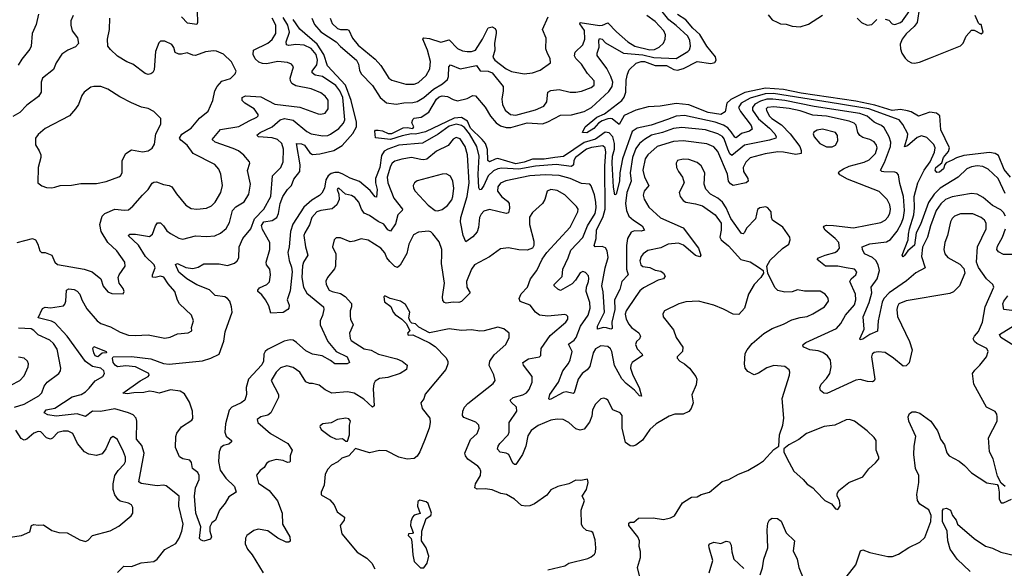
# Model space of a CAD drawing. Extents: x 2199565 to 2323334, y 894172 to 1018966.
# Tile 91 of 256: x 2258953 to 2266020, y 932779 to 936714. Entities that reach past the tile are written whole.
import ezdxf

# ---------------------------------------------------------------- set-up
doc = ezdxf.new("R2010")
doc.units = 0

msp = doc.modelspace()

# ---------------------------------------------------------------- linework, layer by layer
at = {"layer": '0CON10XD'}
for points in [[(2265165, 936718.6), (2265190.3, 936710.3), (2265215, 936683.8), (2265235, 936680.8), (2265275, 936694.2), (2265288.8, 936705), (2265367, 936813)], [(2265412.5, 936805), (2265395.8, 936695), (2265374.2, 936665), (2265316.8, 936613.2), (2265286.5, 936575), (2265272.5, 936537.5), (2265274.1, 936504.1), (2265284.8, 936474.8), (2265308.4, 936438.4), (2265328.9, 936418.9), (2265355, 936405.8), (2265375, 936403.1), (2265410.6, 936409.4), (2265490.7, 936440.7), (2265705, 936525.6), (2265724.4, 936545), (2265746.2, 936595), (2265785, 936640), (2265805, 936640), (2265855, 936612.5), (2265867.5, 936625), (2265855, 936680), (2265845, 936680), (2265835, 936690), (2265810, 936745)], [(2259337.5, 936745), (2259321.4, 936705), (2259319.4, 936675), (2259330.8, 936635), (2259367.5, 936585), (2259375.6, 936544.4), (2259355, 936520), (2259298, 936495), (2259255, 936466), (2259215.8, 936405), (2259195, 936358), (2259117.5, 936295), (2259106.9, 936265), (2259108.1, 936195), (2259087.3, 936162.7), (2259005, 936100), (2258955, 936048.9), (2258905, 936019.6)], [(2258935, 935115.7), (2259045, 935144), (2259065.7, 935135.7), (2259084, 935105), (2259096.7, 935055), (2259110, 935045), (2259135, 935043.8), (2259185, 935026.2), (2259205.8, 934975.8), (2259225, 934958), (2259415, 934924.5), (2259473.8, 934905), (2259536.2, 934855), (2259552.3, 934802.3), (2259585, 934761.2), (2259615, 934751.2), (2259695, 934747.5), (2259703.3, 934765), (2259696.7, 934785), (2259667.5, 934825), (2259661.2, 934865), (2259666.7, 934885), (2259710, 934945), (2259707.5, 934975), (2259649.4, 935055), (2259586.7, 935116.7), (2259539.1, 935195), (2259527.5, 935245), (2259546.4, 935303.6), (2259565, 935323.1), (2259635, 935355.5), (2259705, 935346.7), (2259735, 935351.4), (2259764.6, 935375.4), (2259834.8, 935455.2), (2259876.5, 935495), (2259905, 935541.4), (2259915, 935548.6), (2259935, 935550), (2259985, 935531.9), (2260025, 935525.7), (2260045, 935514.2), (2260077.8, 935465), (2260144.7, 935384.7), (2260185, 935360.6), (2260224.5, 935354.5), (2260295, 935363.3), (2260330.2, 935379.8), (2260356.7, 935405), (2260395.8, 935474.2), (2260407.9, 935525), (2260396.8, 935606.8), (2260382.4, 935642.4), (2260355, 935676), (2260198.9, 935755), (2260155.2, 935815.2), (2260109.1, 935849.1), (2260100.4, 935865), (2260117.1, 935892.9), (2260184.4, 935935), (2260245, 936007.5), (2260305, 936058), (2260340.6, 936135), (2260354.2, 936204.2), (2260370.6, 936235), (2260405, 936272.9), (2260467.4, 936292.6), (2260499.2, 936325), (2260507.5, 936345), (2260472.4, 936412.4), (2260416.4, 936466.4), (2260365, 936488.1), (2260345, 936490.6), (2260287.2, 936482.8), (2260215, 936457.1), (2260195, 936459.2), (2260155, 936475.8), (2260115, 936465.8), (2260095, 936467.5), (2260069.5, 936479.5), (2260058.8, 936515), (2260045, 936536.2), (2259995, 936560), (2259965, 936560), (2259952.3, 936547.7), (2259928, 936485), (2259919.2, 936355), (2259908, 936335), (2259895, 936325.8), (2259875, 936321.9), (2259855, 936327.8), (2259765, 936395.7), (2259722.1, 936412.1), (2259655, 936451.4), (2259605, 936499.2), (2259587.1, 936525), (2259583.1, 936575), (2259598.9, 936645), (2259600.6, 936725)], [(2259088.2, 936755), (2259071.3, 936678.7), (2259043.1, 936615), (2259035.6, 936525), (2259025, 936502), (2258968.3, 936431.7), (2258942, 936388)], [(2259939.3, 933369.3), (2259825, 933386.4), (2259808, 933398), (2259847.5, 933605), (2259829.1, 933659.1), (2259791.1, 933705), (2259794.6, 933835), (2259789.5, 933855), (2259768.7, 933878.7), (2259734.8, 933894.8), (2259635, 933922.5), (2259532.8, 933902.8), (2259475, 933906.9), (2259425, 933868.6), (2259367, 933887), (2259215, 933870.2), (2259155, 933878.9), (2259128.9, 933895), (2259144.2, 933915.8), (2259205, 933927.4), (2259330.9, 934009.2), (2259395.5, 934025), (2259426.4, 934045), (2259451.7, 934071.7), (2259495, 934123.3), (2259550.8, 934155), (2259561.1, 934175), (2259558.2, 934195), (2259535.2, 934215.3), (2259475, 934225.3), (2259425, 934261.8), (2259293.1, 934445), (2259205, 934539.2), (2259181.8, 934551.8), (2259086, 934575), (2259117, 934643), (2259135, 934652.1), (2259175, 934647.8), (2259267.4, 934662.6), (2259277.5, 934672.5), (2259283.5, 934695), (2259288.8, 934775), (2259305, 934782.9), (2259345, 934778.2), (2259365, 934767.1), (2259385, 934745.3), (2259399.3, 934705), (2259435, 934639.2), (2259509.1, 934555), (2259535, 934535.4), (2259605, 934511.5), (2259675, 934473.6), (2259735, 934451.5), (2259785, 934448.2), (2259875, 934454.6), (2259995, 934430.6), (2260033.2, 934436.8), (2260085, 934461.4), (2260162.3, 934467.7), (2260187.7, 934482.3), (2260187, 934507), (2260200, 934555), (2260187.1, 934595), (2260101.4, 934675), (2260085, 934703.3), (2260066.9, 934765), (2260019.1, 934819.1), (2259987.3, 934867.3), (2259965, 934874.6), (2259924.5, 934864.5), (2259906.9, 934866.9), (2259905.5, 934885), (2259924.7, 934935), (2259919.6, 934955), (2259856.8, 935015), (2259806.9, 935096.9), (2259732.5, 935165), (2259745, 935176.2), (2259785, 935176.8), (2259885, 935158.6), (2259907.5, 935175), (2259927.1, 935235), (2259943.2, 935256.8), (2259965, 935256), (2259984.3, 935235), (2260010.5, 935200.5), (2260035, 935180.5), (2260095, 935148.1), (2260125, 935140.6), (2260215, 935164.4), (2260295, 935157.8), (2260355, 935162.9), (2260395, 935182.5), (2260435, 935216.9), (2260459.5, 935260.5), (2260479.6, 935345), (2260505, 935372.7), (2260565, 935406.9), (2260598.1, 935461.9), (2260610, 935535), (2260588, 935632), (2260604.2, 935685), (2260602, 935695), (2260561.3, 935741.3), (2260522.9, 935772.9), (2260485, 935791.3), (2260355.8, 935835), (2260334.2, 935855), (2260395, 935925.4), (2260525, 935948.8), (2260600.5, 935989.5), (2260654.3, 936015), (2260664.4, 936025), (2260664.5, 936035), (2260635.4, 936075), (2260568.9, 936115), (2260548.9, 936135), (2260550, 936155), (2260575, 936167.7), (2260685, 936161.7), (2260785, 936108.4), (2260965, 936086.1), (2261095, 936040), (2261115, 936037.5), (2261145, 936044.2), (2261168.2, 936075), (2261166.6, 936136.6), (2261146.7, 936165), (2261115, 936189.1), (2261045, 936218.7), (2260935, 936238.9), (2260906.5, 936256.5), (2260896.2, 936275), (2260895.4, 936295), (2260918.6, 936375), (2260904.2, 936395), (2260876.6, 936406.6), (2260805, 936414.1), (2260725, 936398.5), (2260695, 936400), (2260669.2, 936409.2), (2260644.2, 936434.2), (2260627.9, 936465), (2260632.2, 936495), (2260735, 936544.7), (2260765, 936571.2), (2260790.6, 936615), (2260791.7, 936675), (2260765.2, 936725)], [(2260227.5, 936775), (2260230.4, 936695), (2260225, 936679.2), (2260158.9, 936688.9), (2260115, 936734.4)], [(2260705, 935355.6), (2260756, 935445), (2260766.7, 935595), (2260827.3, 935652.8), (2260845.3, 935694.7), (2260846.4, 935785), (2260834.7, 935825), (2260804.4, 935855), (2260765, 935867.4), (2260667.5, 935875), (2260656, 935885), (2260679.4, 935905), (2260765, 935946.1), (2260823.2, 935996.8), (2260855, 936005.3), (2260915, 935994.1), (2261015, 935912.3), (2261045, 935896.2), (2261129.1, 935880.9), (2261165, 935883.1), (2261185, 935892.1), (2261245, 935934.5), (2261277.1, 935972.9), (2261285.8, 935995), (2261272.3, 936155), (2261251.5, 936205), (2261223.2, 936243.2), (2261127.1, 936307.1), (2261075, 936317), (2261052, 936332), (2261052, 936345), (2261085, 936391.5), (2261090.9, 936425), (2261081.7, 936465), (2261045, 936507.7), (2260995, 936530.8), (2260935, 936535.6), (2260885, 936530), (2260867.1, 936535), (2260866.6, 936555), (2260888.8, 936625), (2260878.7, 936675), (2260845, 936729)], [(2261050.8, 936725), (2261069.7, 936679.7), (2261115, 936626.2), (2261225, 936556.5), (2261255, 936522.7), (2261371.2, 936425), (2261385.5, 936395.5), (2261391.7, 936351.7), (2261404.1, 936325), (2261485, 936241.4), (2261540.6, 936155), (2261585, 936118.5), (2261655, 936108.8), (2261711.3, 936118.7), (2261775, 936119.5), (2261805, 936127.1), (2261855, 936155.8), (2261923.1, 936216.9), (2261988.5, 936255), (2262024.5, 936285), (2262032.2, 936307.8), (2262033.8, 936376.2), (2262045, 936391.4), (2262115, 936362), (2262232.5, 936385), (2262258.3, 936348.3), (2262315, 936343.9), (2262345, 936332.3), (2262423.3, 936235), (2262424.5, 936205), (2262414.6, 936145), (2262419.2, 936105), (2262438.5, 936065), (2262475, 936034.5), (2262515, 936028.7), (2262655, 936066.6), (2262715.6, 936094.4), (2262736.2, 936125), (2262745, 936193.3), (2262765, 936206.7), (2262825, 936214.6), (2262905, 936195.4), (2262945, 936193.8), (2262985, 936201.1), (2263055, 936227.1), (2263075.6, 936245), (2263075.5, 936275), (2263028.8, 936328.8), (2262986.2, 936395), (2262944.7, 936434.7), (2262935.4, 936455), (2262939.6, 936480.4), (2262995, 936534.3), (2263010.4, 936575), (2263007, 936637), (2262974.2, 936685), (2262976.4, 936693.6), (2263115, 936671.9), (2263135.7, 936674.3), (2263175, 936692.7), (2263237.7, 936627.7), (2263318.7, 936555), (2263368.9, 936525), (2263475, 936498.5), (2263509, 936501), (2263543.7, 936516.3), (2263574.5, 936545), (2263587.1, 936575), (2263587.6, 936605), (2263577.1, 936635), (2263515, 936702.2), (2263453.4, 936743.4)], [(2261182.5, 936725), (2261196.4, 936686.4), (2261235, 936650.9), (2261255, 936644.7), (2261304.7, 936644.7), (2261315, 936638.1), (2261341.7, 936581.7), (2261381.7, 936531.7), (2261505, 936430), (2261545.6, 936385), (2261603.6, 936293.6), (2261625, 936280.6), (2261725, 936252.9), (2261785, 936252.9), (2261815, 936263.6), (2261871.5, 936315), (2261897.6, 936362.4), (2261901.5, 936415), (2261880.6, 936495), (2261847.1, 936575), (2261853.8, 936585), (2261895, 936580), (2261975, 936552.5), (2262035, 936570.5), (2262095, 936506.8), (2262131, 936491), (2262165, 936486.3), (2262195, 936486.9), (2262225, 936496.2), (2262275.5, 936575), (2262316.7, 936655), (2262345, 936663.8), (2262365, 936650), (2262373.8, 936635), (2262374.2, 936615), (2262361.1, 936545), (2262364.4, 936495), (2262349.6, 936445), (2262364.6, 936425), (2262445, 936362.8), (2262482.6, 936342.6), (2262574.6, 936325.4), (2262635, 936332.8), (2262688.5, 936351.5), (2262764.1, 936405.9), (2262760.8, 936435), (2262740.9, 936470.9), (2262730.6, 936505), (2262731.2, 936581.2), (2262705.6, 936645), (2262747.5, 936735)], [(2261527.3, 935922.7), (2261557.9, 935917.9), (2261598.9, 935898.9), (2261625, 935896.7), (2261705, 935937.5), (2261735, 935940), (2261775, 935933.3), (2261781.4, 935945), (2261766.7, 935975), (2261775, 935997.5), (2261785, 936006.7), (2261835, 936014), (2261889.5, 936050.5), (2261944.6, 936145), (2261965, 936161.5), (2261985, 936167.8), (2262025, 936163.1), (2262065, 936140.8), (2262095, 936133.1), (2262165, 936147.8), (2262205, 936169.4), (2262225, 936168.6), (2262295, 936087.5), (2262333, 936023), (2262373.5, 935975), (2262405, 935951.7), (2262445, 935940.8), (2262478.9, 935941.1), (2262595, 935973.6), (2262705, 935967.4), (2262745, 935981.6), (2262835, 936028.5), (2262915, 936030.9), (2263004.8, 936055.2), (2263057.3, 936085), (2263181.2, 936198.8), (2263205.2, 936235), (2263209.3, 936265), (2263197, 936307), (2263167.7, 936365), (2263098.1, 936458.1), (2263097.6, 936475), (2263112.7, 936517.3), (2263110.5, 936565), (2263115, 936578.5), (2263133.3, 936575), (2263157.5, 936547.5), (2263288, 936475), (2263425, 936461.1), (2263505, 936442.1), (2263664.3, 936435.7), (2263749.4, 936485), (2263761.1, 936498.9), (2263766.8, 936525), (2263762.2, 936565), (2263748.4, 936595), (2263665, 936671.6), (2263613.2, 936713.2), (2263554.2, 936784.2)], [(2266064.4, 935585), (2266019.1, 935639.1), (2265978.9, 935738.9), (2265955, 935755.4), (2265915, 935762.5), (2265730.6, 935739.4), (2265676.6, 935723.4), (2265645, 935706.2), (2265602.9, 935687.1), (2265592.5, 935675), (2265583.8, 935645), (2265555, 935620), (2265535, 935618.8), (2265523.9, 935633.9), (2265528.5, 935655), (2265571.6, 935688.4), (2265584.8, 935725), (2265620.5, 935769.5), (2265625.8, 935795), (2265565.8, 935924.2), (2265558.6, 936025), (2265534.7, 936044.7), (2265485, 936049.7), (2265405, 936022.1), (2265352.6, 936052.6), (2265325, 936061), (2265275, 936069.8), (2265215, 936062), (2265091.2, 936101.2), (2264955, 936129.6), (2264563.4, 936186.6), (2264435, 936212.3), (2264306.5, 936223.5), (2264158.8, 936191.2), (2264057.5, 936142.5), (2264028.3, 936115), (2264017.1, 936052.9), (2263984.7, 936035.3), (2263895, 936049.2), (2263755, 936103.8), (2263665, 936114), (2263550, 936095), (2263465, 936088.1), (2263375, 936065.5), (2263292, 936028), (2263255, 935963.3), (2263205, 936002.5), (2263195, 936004.4), (2263175, 936003.6), (2263135, 935989.3), (2263108.1, 935971.9), (2263075, 935933.8), (2263025, 935902.3), (2262993.9, 935903.9), (2263011.4, 935945), (2263095, 936013.9), (2263150.8, 936039.2), (2263275, 936135.6), (2263291.1, 936158.9), (2263303.1, 936195), (2263305, 936280), (2263315, 936323.3), (2263328, 936355), (2263378, 936402), (2263415, 936413.2), (2263436.8, 936413.2), (2263515, 936386.8), (2263595, 936386.7), (2263647.5, 936357.5), (2263675, 936353.2), (2263716.6, 936363.4), (2263815, 936413.3), (2263915, 936399.7), (2263942.7, 936407.3), (2263951.2, 936425), (2263946.8, 936446.8), (2263884.1, 936525), (2263835, 936607.4), (2263784.2, 936654.2), (2263735, 936712.1), (2263675, 936751.6)], [(2264325, 936750), (2264355, 936713.8), (2264394.2, 936694.2), (2264415, 936684), (2264455, 936682.5), (2264498.3, 936668.3), (2264555, 936663.1), (2264615, 936681.4), (2264716.1, 936746.1)], [(2264965, 936724.2), (2264995, 936694.3), (2265035, 936674.2), (2265069.7, 936680.3), (2265104.2, 936715.8)], [(2265105, 935970.3), (2265085, 935979.7), (2265035, 936022.5), (2264982.2, 936042.2), (2264655, 936091.3), (2264444.9, 936134.9), (2264360, 936145), (2264315, 936143.3), (2264269.9, 936130.1), (2264230.7, 936109.2), (2264213.4, 936085), (2264213.4, 936065), (2264255, 936002.5), (2264335.8, 935935), (2264374.1, 935895), (2264383.6, 935875), (2264379.4, 935865), (2264335, 935848.8), (2264156.2, 935813.8), (2264065, 935740.9), (2264051, 935751), (2264036.3, 935786.3), (2264010.6, 935860.6), (2263996.7, 935876.7), (2263965, 935896), (2263875, 935923.8), (2263705, 935941.7), (2263645, 935934.8), (2263565.8, 935904.2), (2263488.9, 935885), (2263436.9, 935855), (2263401.1, 935825), (2263375, 935789.1), (2263350.7, 935725), (2263333.9, 935615), (2263342.6, 935555), (2263310.7, 935475), (2263300.4, 935395), (2263309, 935345), (2263326.4, 935305), (2263357.8, 935275), (2263420.7, 935235), (2263437.5, 935205), (2263415, 935196.7), (2263365, 935200.6), (2263341, 935189), (2263316.9, 935145), (2263308.8, 935095), (2263309.7, 934925), (2263319.5, 934885), (2263275.8, 934835), (2263261.1, 934778.9), (2263223.2, 934705), (2263225.2, 934635), (2263203.4, 934545), (2263205, 934500), (2263195, 934493.1), (2263165, 934504.6), (2263144.5, 934505.5), (2263100, 934495), (2263101.4, 934515), (2263151.8, 934615), (2263142.3, 934762.3), (2263132.5, 934805), (2263154.5, 934935), (2263178, 935008), (2263170.3, 935055), (2263157.2, 935077.2), (2263135, 935086.8), (2263084.6, 935084.6), (2263077.5, 935095), (2263092, 935145), (2263094, 935205), (2263141.7, 935301.7), (2263154.3, 935355.7), (2263151.9, 935665), (2263159.3, 935765), (2263154.3, 935794.3), (2263138.7, 935808.7), (2263056.8, 935796.8), (2263020.9, 935785), (2262942.5, 935725), (2262931.3, 935705), (2262927.8, 935672.2), (2262915, 935660.8), (2262804.8, 935674.8), (2262655, 935663.3), (2262535, 935642), (2262415, 935648.5), (2262385, 935644.8), (2262355, 935630.4), (2262315, 935593.5), (2262285, 935524.5), (2262265, 935496.5), (2262255, 935494.4), (2262248.6, 935508.6), (2262243.7, 935606.3), (2262250, 935735), (2262235.2, 935805), (2262182.1, 935895), (2262145, 935941.8), (2262123.8, 935955), (2262085, 935963.8), (2262035, 935951.3), (2261956.6, 935893.4), (2261845, 935828.8), (2261675, 935814.2), (2261595, 935786.5), (2261570.1, 935769.9), (2261550.3, 935739.7), (2261539.2, 935655), (2261507, 935575), (2261507.5, 935545), (2261519.8, 935495), (2261515, 935440), (2261505, 935442.9), (2261468.5, 935488.5), (2261392.3, 935552.3), (2261325, 935578), (2261273.3, 935606.7), (2261245, 935617.4), (2261215, 935619), (2261188.3, 935611.7), (2261166.4, 935595), (2261149.7, 935565), (2261140.8, 935505), (2261121, 935469), (2261105, 935453.1), (2261049.8, 935420.2), (2260991.6, 935368.4), (2260913, 935247), (2260896.7, 935195), (2260886.9, 935085), (2260877.5, 935045), (2260886.4, 934986.4), (2260905, 934938.8), (2260910, 934905), (2260895, 934770), (2260873.3, 934705), (2260886.8, 934666.8), (2260885.5, 934645), (2260878.6, 934635), (2260845, 934613.3), (2260755, 934610), (2260741.7, 934661.7), (2260718, 934705), (2260690.9, 934740.9), (2260663.1, 934765), (2260662.2, 934775), (2260675, 934791.1), (2260726.5, 934813.5), (2260746, 934834), (2260753.8, 934885), (2260748.1, 934925), (2260725.7, 934955), (2260721.9, 934975), (2260748.1, 935065), (2260747.5, 935115), (2260695, 935208.9), (2260687.7, 935237.7), (2260705, 935264.4), (2260766.5, 935273.4), (2260798.7, 935295), (2260811.8, 935325), (2260823.3, 935395), (2260842.3, 935445), (2260874.5, 935495.5), (2260903.5, 935525), (2260920.6, 935569.4), (2260964.7, 935625), (2260966.4, 935673.6), (2260940, 935825), (2260975, 935824.2), (2260997.5, 935815), (2261035, 935758.2), (2261055, 935747.8), (2261108.1, 935751.9), (2261209.2, 935775), (2261269, 935811), (2261345, 935898.4), (2261370.8, 935945), (2261371.1, 935978.9), (2261333.6, 936135), (2261292.4, 936245), (2261162.8, 936382.8), (2261136.4, 936465), (2261089.2, 936539.2), (2260965, 936646.2), (2260916.7, 936715)], [(2259185, 935508), (2259205, 935514), (2259243.6, 935523.6), (2259325, 935526), (2259391.2, 935538.8), (2259505, 935539.2), (2259575, 935554.3), (2259665, 935588), (2259676.7, 935595), (2259688, 935615), (2259688.6, 935705), (2259714.6, 935755.4), (2259755, 935781.1), (2259835, 935766), (2259875, 935773.8), (2259905, 935793.3), (2259919.7, 935820.3), (2259930.6, 935895), (2259965.7, 935965), (2259965.7, 936005.7), (2259916.7, 936055), (2259875, 936077.1), (2259827.9, 936087.9), (2259755, 936118.1), (2259670.9, 936160.9), (2259585, 936215.7), (2259535, 936233.8), (2259486.1, 936236.1), (2259465, 936230), (2259415, 936193.3), (2259398.8, 936171.2), (2259374.2, 936105), (2259354.5, 936075.5), (2259310, 936025), (2259136.8, 935933.2), (2259085, 935891.2), (2259065.8, 935864.2), (2259065.9, 935815.9), (2259094.2, 935774.2), (2259106.2, 935745), (2259106.2, 935725), (2259086.7, 935655), (2259082.5, 935545), (2259112.3, 935522.3), (2259145, 935510), (2259185, 935508)], [(2266026.9, 935466.9), (2265975.4, 935575), (2265905, 935641.5), (2265865, 935660), (2265825, 935665.8), (2265785, 935659.5), (2265751.5, 935645), (2265688.1, 935585), (2265559.1, 935505), (2265516.4, 935463.6), (2265475, 935402.5), (2265418.3, 935245), (2265388.7, 935185), (2265375, 935097.7), (2265328.2, 935055), (2265305, 935022), (2265293.9, 935013.9), (2265288, 935025), (2265330, 935135), (2265333.3, 935175), (2265339.4, 935215), (2265371, 935315), (2265376.7, 935365), (2265374, 935445), (2265398.4, 935545), (2265444.8, 935635.2), (2265487.8, 935695), (2265519.2, 935765), (2265524.7, 935795), (2265515, 935820), (2265465, 935869.2), (2265425, 935880), (2265395, 935870.3), (2265325, 935810.5), (2265305, 935802.5), (2265326.2, 935875), (2265326.7, 935895), (2265292.3, 935962.3), (2265265.6, 935995), (2265046.9, 936075), (2264829.9, 936110.1), (2264364.2, 936184.2), (2264305, 936181.4), (2264195, 936151.2), (2264130.7, 936115), (2264113.3, 936085), (2264126.5, 936055), (2264204.1, 935955), (2264210.9, 935929.1), (2264192.5, 935915), (2264135, 935897.6), (2264095, 935866.2), (2264085, 935870.4), (2264060.6, 935910.6), (2264035, 935937.4), (2264005, 935956.8), (2263945, 935979.8), (2263725, 936028), (2263665, 936023), (2263602.4, 935997.6), (2263485, 935958.5), (2263385, 935935.7), (2263349, 935911), (2263281, 935715), (2263261.1, 935615), (2263259, 935555), (2263235, 935462), (2263225, 935456.7), (2263215, 935512.5), (2263206, 935685), (2263209.1, 935735), (2263221.6, 935785), (2263222.2, 935825), (2263211, 935875), (2263185, 935902.4), (2263155, 935908.4), (2263085, 935856.4), (2263005, 935833.2), (2262857.1, 935732.9), (2262795, 935726.4), (2262716.9, 935713.1), (2262635, 935713), (2262575, 935691.4), (2262515, 935680.6), (2262385, 935717.8), (2262365, 935714.8), (2262325, 935695.4), (2262314.4, 935704.4), (2262311.9, 935781.9), (2262296.4, 935825), (2262272.7, 935855), (2262188.5, 935935), (2262166.4, 935986.4), (2262123.2, 936013.2), (2262071.8, 936008.2), (2261865, 935908.7), (2261795, 935892.8), (2261765, 935895.4), (2261697.9, 935882.1), (2261614.2, 935855.8), (2261506, 935866), (2261502, 935915), (2261508, 935922), (2261527.3, 935922.7)], [(2265843.8, 934236.2), (2265892.9, 934295), (2265904.3, 934335), (2265895, 934355.7), (2265822.2, 934392.2), (2265806.2, 934406.2), (2265797.3, 934425), (2265805.3, 934444.7), (2265835, 934478.6), (2265863.8, 934545), (2265883.1, 934655), (2265944.2, 934795), (2265938.8, 934815), (2265892, 934855), (2265835.5, 934935.5), (2265820, 934975), (2265827.3, 935085), (2265889.1, 935215), (2265889.1, 935255), (2265877.5, 935275), (2265855, 935294.5), (2265795, 935321.2), (2265705, 935321.8), (2265662.9, 935305), (2265645, 935288.6), (2265632.9, 935265), (2265612.9, 935165), (2265592.7, 935115), (2265585.5, 935065.5), (2265593.8, 935033.8), (2265615, 935009.4), (2265700.6, 934960.6), (2265730.3, 934930.3), (2265735.8, 934895), (2265697.5, 934805), (2265655, 934762.9), (2265629.8, 934750.2), (2265315, 934697.3), (2265264.4, 934675), (2265252.9, 934657.1), (2265249.2, 934635), (2265254.2, 934584.2), (2265339.5, 934405), (2265358.1, 934345), (2265336.6, 934253.4), (2265315, 934230), (2265295, 934228.8), (2265226, 934286), (2265165, 934325.6), (2265115, 934332.2), (2265085, 934325.6), (2265072.5, 934315), (2265067.1, 934295), (2265090.6, 934135), (2265086.5, 934123.5), (2265075, 934117.1), (2265039.1, 934119.1), (2264985, 934132.2), (2264955, 934129.4), (2264746.9, 934033.1), (2264724.5, 934034.5), (2264701.4, 934055), (2264696.7, 934075), (2264705, 934099.2), (2264745, 934139.4), (2264767.3, 934175), (2264777.1, 934225), (2264772.6, 934272.6), (2264751.7, 934301.7), (2264717.6, 934327.6), (2264685, 934338), (2264625, 934345.3), (2264580.8, 934365), (2264574.2, 934375), (2264577.5, 934385), (2264595, 934398.1), (2264815, 934498.6), (2264846, 934534), (2264879.6, 934595), (2264945, 934668.5), (2264955.3, 934705), (2264952.3, 934745), (2264912.7, 934835), (2264921.9, 934855), (2264955.6, 934885), (2264961.9, 934905), (2264944, 934925), (2264885.2, 934935.2), (2264825, 934946.2), (2264736.5, 934946.5), (2264676.2, 934995), (2264686.2, 935005), (2264735, 935026), (2264805, 935043.1), (2264824, 935056), (2264836.7, 935075), (2264833.5, 935115), (2264806.5, 935145), (2264734, 935205), (2264722.5, 935225), (2264725.9, 935234.1), (2264745, 935240), (2264795, 935238.2), (2264938.3, 935221.7), (2265135, 935258.5), (2265164.3, 935275), (2265183.4, 935296.6), (2265197.7, 935325), (2265203.8, 935355), (2265198.2, 935385), (2265179.1, 935425), (2265122.1, 935482.1), (2264895, 935570.9), (2264840.6, 935600.6), (2264830, 935615), (2264834, 935625), (2264866, 935645), (2264907.5, 935662.5), (2265015, 935692.6), (2265050.3, 935709.7), (2265094.6, 935755), (2265106.6, 935795), (2265103.1, 935815), (2265085, 935837.7), (2265055, 935855.4), (2265005, 935869.2), (2264982.4, 935882.4), (2264970, 935905), (2264957.7, 935957.8), (2264942, 935972), (2264907.2, 935987.2), (2264745, 936022.1), (2264645, 936030), (2264555, 936061), (2264475, 936076.4), (2264365, 936088.4), (2264321.4, 936085), (2264312.1, 936075), (2264312.9, 936065), (2264332.2, 936025), (2264352.5, 936005), (2264420.5, 935960.5), (2264483.4, 935895), (2264552.5, 935805), (2264562.7, 935775), (2264562, 935755), (2264525, 935747.9), (2264435, 935764.2), (2264395, 935765.3), (2264305, 935751.4), (2264196.3, 935723.7), (2264165, 935693.3), (2264146.6, 935655), (2264149.1, 935625), (2264179.5, 935575), (2264182.9, 935555), (2264166.9, 935543.1), (2264075, 935523.6), (2264055, 935536.4), (2264041.1, 935555), (2264032.9, 935605), (2263965, 935768.6), (2263935, 935802.3), (2263884.2, 935824.2), (2263715, 935845.3), (2263645, 935841.2), (2263528.9, 935805), (2263460.8, 935745), (2263443.7, 935716.3), (2263425.3, 935635), (2263436.6, 935585), (2263468.5, 935525), (2263434.5, 935485), (2263427.7, 935455), (2263436.5, 935426.5), (2263468.3, 935368.3), (2263552.7, 935292.7), (2263715, 935221.5), (2263824.4, 935075), (2263841.2, 935025), (2263835, 935013.3), (2263805, 935022.5), (2263717.4, 935097.4), (2263681.5, 935111.5), (2263606.7, 935105), (2263555, 935078.5), (2263462.2, 935057.8), (2263428, 935035), (2263413.9, 935016.1), (2263404.6, 934985), (2263410.5, 934955), (2263425, 934943.3), (2263475, 934936.9), (2263515, 934918), (2263555, 934910.5), (2263574.3, 934895), (2263585.7, 934874.3), (2263574.4, 934855.6), (2263535, 934845.4), (2263430.4, 934789.6), (2263405, 934769.2), (2263375, 934729.2), (2263305, 934625.6), (2263298.8, 934601.2), (2263305.3, 934565), (2263325, 934528.9), (2263345.3, 934505.3), (2263396.8, 934466.8), (2263408.5, 934445), (2263401.9, 934425), (2263381.4, 934405), (2263372.5, 934385), (2263385, 934352.5), (2263420.8, 934315), (2263422.5, 934305), (2263348.5, 934255), (2263338.8, 934235), (2263337.5, 934215), (2263353.9, 934165), (2263400, 934075), (2263416.3, 934013.7), (2263400.8, 934015), (2263366.8, 934056.8), (2263305, 934103.3), (2263275, 934137.1), (2263223.6, 934233.6), (2263204.2, 934335), (2263193.8, 934353.8), (2263175, 934369.7), (2263125, 934374.2), (2263085, 934352.9), (2263069.2, 934325), (2263044.7, 934225.3), (2263026.9, 934203.1), (2262991.2, 934175), (2262961.8, 934135), (2262933.4, 934036.6), (2262925, 934033.3), (2262876, 934044), (2262855, 934040.9), (2262765, 933992.9), (2262755, 933990), (2262751.2, 933995), (2262757.8, 934025), (2262820.6, 934115), (2262850.8, 934195), (2262891.5, 934248.5), (2262903.8, 934275), (2262918.1, 934335), (2262892.5, 934387.5), (2262933.7, 934416.3), (2262946.8, 934433.2), (2262978.3, 934515), (2263034.2, 934595), (2263048.7, 934645), (2263044.6, 934685), (2263018.5, 934765), (2263020.8, 934795), (2263036.7, 934835), (2263038.5, 934858.5), (2263035, 934876), (2263015, 934901.4), (2262995, 934907.5), (2262975, 934897.5), (2262943.1, 934845), (2262919.7, 934820.3), (2262835, 934772.5), (2262815, 934780), (2262790, 934805), (2262789.4, 934815), (2262847.9, 934872.1), (2262851.4, 934925), (2262890, 935005), (2262908.6, 935061.4), (2262995, 935152.2), (2263028.3, 935235), (2263082.7, 935325), (2263090.2, 935365), (2263089.6, 935405), (2263078.5, 935458.5), (2263055, 935522), (2263045, 935534), (2262985, 935538.2), (2262905, 935575.2), (2262825, 935596.1), (2262725, 935602), (2262615, 935595.2), (2262441.9, 935558.1), (2262405, 935541.5), (2262385.5, 935515), (2262383.8, 935485), (2262413.7, 935443.7), (2262453.3, 935413.3), (2262465.6, 935395), (2262468.9, 935361.1), (2262461.9, 935328.1), (2262445, 935323.5), (2262325, 935352.3), (2262285, 935339.6), (2262265, 935318.8), (2262253.8, 935295), (2262247.2, 935222.8), (2262236.6, 935193.4), (2262205, 935156.9), (2262155, 935120), (2262137.2, 935167.2), (2262117.5, 935265), (2262120.3, 935295), (2262164.4, 935445), (2262179, 935545), (2262167.4, 935745), (2262151.3, 935805), (2262115, 935859.1), (2262085, 935868.5), (2262065, 935856.9), (2262028.9, 935811.1), (2261945, 935772), (2261875.2, 935714.8), (2261855, 935709.1), (2261831.6, 935711.6), (2261765, 935725.4), (2261695, 935713.8), (2261645, 935700), (2261627.5, 935685), (2261615.9, 935664.1), (2261590.3, 935585), (2261595.3, 935545), (2261639.3, 935435), (2261700, 935355), (2261697.5, 935345), (2261668.2, 935315), (2261651, 935249), (2261615, 935196.7), (2261595, 935206.9), (2261566.8, 935246.8), (2261526.7, 935266.7), (2261465, 935310.5), (2261425, 935325.7), (2261405.5, 935355), (2261387.1, 935405), (2261358.5, 935438.5), (2261335, 935452.2), (2261292.5, 935462.5), (2261245, 935506), (2261236.2, 935503.8), (2261232.5, 935495), (2261243.1, 935463.1), (2261245.8, 935425), (2261229.4, 935385), (2261195, 935357.9), (2261115, 935346.6), (2261084.8, 935335.2), (2261050.6, 935295), (2261033.4, 935243.4), (2260998.9, 935185), (2260993.7, 935165), (2261004.7, 935085), (2261022.1, 935025), (2260990.7, 934975), (2260982, 934948), (2260977.2, 934865), (2260989.3, 934795), (2261015, 934751.8), (2261133.1, 934655), (2261135.4, 934635), (2261127, 934593), (2261110.4, 934555), (2261110.4, 934525), (2261165.4, 934405), (2261225, 934333.5), (2261303.1, 934295), (2261320, 934255), (2261304.2, 934245.8), (2261215, 934244.4), (2261185, 934269.4), (2261125, 934302.7), (2261053.9, 934313.9), (2261007.6, 934337.6), (2260939.5, 934399.5), (2260915, 934414.1), (2260895, 934417.5), (2260851.7, 934408.3), (2260731.3, 934348.7), (2260714.9, 934335.1), (2260705.5, 934315), (2260702.4, 934265), (2260691.8, 934238.2), (2260595.3, 934135), (2260578.6, 934075), (2260582, 934025), (2260568.8, 933985), (2260542, 933965), (2260475, 933933.6), (2260455.9, 933914.1), (2260429.6, 933815), (2260424.6, 933755), (2260435, 933727.1), (2260473.8, 933695), (2260474.2, 933685), (2260455, 933668.5), (2260415, 933659.5), (2260397.8, 933645), (2260385.3, 933614.7), (2260380.5, 933545), (2260391.7, 933481.7), (2260433.1, 933425), (2260494.4, 933365), (2260507.5, 933325), (2260455, 933292.1), (2260428.8, 933245), (2260388.5, 933195), (2260358, 933125), (2260333.3, 933105), (2260318, 933075), (2260317.5, 933045), (2260330, 933005), (2260321.7, 932988.3), (2260275, 932973.8), (2260255, 932981.2), (2260243.2, 932993.2), (2260253.8, 933075), (2260218.7, 933175), (2260208.4, 933295), (2260215.6, 933355), (2260241.1, 933415), (2260242, 933445), (2260232.5, 933465), (2260193.1, 933495), (2260186.5, 933536.5), (2260175, 933554.3), (2260124.6, 933564.6), (2260099.4, 933579.4), (2260072.5, 933645), (2260073.5, 933725), (2260081.6, 933748.4), (2260115, 933793.5), (2260188.5, 933841.5), (2260196.4, 933853.6), (2260193.9, 933905), (2260171.6, 933971.6), (2260135, 934030.6), (2260105, 934050.5), (2260035, 934058), (2259955, 934034.8), (2259915.2, 934045.2), (2259885, 934049.4), (2259845, 934038.8), (2259772.4, 934037.6), (2259725, 934029.4), (2259694.2, 934034.2), (2259816.9, 934123.1), (2259874.4, 934155), (2259881.8, 934165), (2259880.5, 934175), (2259785, 934223.3), (2259715, 934231.7), (2259654.5, 934225), (2259638.2, 934235), (2259625.3, 934255), (2259618.9, 934285), (2259624.3, 934295.7), (2259755, 934297.7), (2259895, 934281.2), (2259985, 934246.7), (2260026.6, 934243.4), (2260265, 934267.5), (2260325, 934285.3), (2260385.8, 934314.2), (2260418.7, 934408.7), (2260427.9, 934475), (2260478.2, 934615), (2260474.6, 934654.6), (2260460.9, 934695), (2260445, 934714.4), (2260425.3, 934725.3), (2260356.3, 934736.3), (2260315, 934775.8), (2260225, 934813.2), (2260151.8, 934855), (2260095, 934902.1), (2260071.7, 934958.3), (2260085, 934965.3), (2260145, 934937.5), (2260195, 934930.5), (2260235, 934940), (2260275, 934962.5), (2260385, 934962.2), (2260445, 934950.9), (2260495, 934968.6), (2260515, 934984.2), (2260525.5, 935005), (2260528.2, 935085), (2260555.4, 935145), (2260611.8, 935215), (2260638.9, 935285), (2260705, 935355.6)], [(2266028.6, 935305), (2266015, 935330.9), (2265995, 935351.2), (2265935, 935381.5), (2265869, 935439), (2265825, 935462.3), (2265785, 935468.5), (2265702, 935452), (2265645, 935444.2), (2265598.5, 935425), (2265565.6, 935394.4), (2265531.9, 935345), (2265491.1, 935235), (2265470, 935155), (2265432.2, 935082.2), (2265426.6, 935015), (2265451.4, 934935), (2265385, 934898.5), (2265319.1, 934840.8), (2265195, 934755.3), (2265155.9, 934715), (2265143, 934687), (2265115.3, 934555), (2265110, 934480), (2265054.4, 934455.6), (2265005, 934421.5), (2264985, 934417.5), (2264983.5, 934425), (2265015.3, 934495), (2265008.3, 934581.7), (2265049.1, 934685), (2265070.4, 934755), (2265064.2, 934795.8), (2265108.3, 934855), (2265123.3, 934915), (2265114.7, 934954.7), (2265097.4, 934987.4), (2265075, 935009.1), (2265015.8, 935035), (2265001.5, 935065), (2265000.6, 935085), (2265054.8, 935105.2), (2265175, 935120.8), (2265202.5, 935137.5), (2265252.1, 935197.9), (2265283.3, 935255), (2265296.3, 935295), (2265302.7, 935345), (2265297.8, 935445), (2265269.9, 935539.9), (2265260.8, 935600.8), (2265249.2, 935615), (2265235, 935620.9), (2265155, 935621.9), (2265141.4, 935625), (2265132.7, 935635), (2265161, 935689), (2265203, 935805), (2265206.9, 935835), (2265193.6, 935875), (2265158.5, 935938.5), (2265140, 935955), (2265105, 935970.3)], [(2264745, 935802.5), (2264785, 935803.2), (2264807.8, 935815), (2264825.4, 935845), (2264823.3, 935883.3), (2264808.6, 935905), (2264715, 935928.2), (2264677.5, 935922.5), (2264653.6, 935906.4), (2264649.4, 935895), (2264655.5, 935875), (2264697.2, 935827.2), (2264745, 935802.5)], [(2263405.5, 932705), (2263388.5, 932785), (2263409.2, 932855), (2263408.5, 932898.5), (2263399.2, 932935), (2263401.4, 932975), (2263390.6, 933005), (2263326, 933085), (2263325, 933102.5), (2263335, 933108.8), (2263360.7, 933109.3), (2263395, 933137.5), (2263500.9, 933140.9), (2263575, 933128.8), (2263625, 933141.2), (2263653.9, 933156.1), (2263711.3, 933248.7), (2263762.5, 933282.5), (2263775, 933289.2), (2263815, 933292.5), (2263845, 933309.2), (2263905, 933324), (2263995, 933402.5), (2264044.2, 933415.8), (2264112.5, 933455), (2264179.3, 933480.7), (2264256.7, 933525), (2264290.7, 933549.3), (2264365, 933630), (2264402.5, 933655), (2264405.7, 933735), (2264430.6, 933805), (2264438.6, 933855), (2264425.9, 933995.9), (2264478.6, 934165), (2264480.8, 934185), (2264475, 934202.5), (2264445, 934226.9), (2264365, 934234.5), (2264315, 934217.9), (2264255, 934177.5), (2264225, 934166.9), (2264179.4, 934189.4), (2264160, 934215), (2264155.5, 934245), (2264160.5, 934319.5), (2264173.7, 934346.3), (2264209.4, 934390.6), (2264295, 934462.2), (2264355, 934499.5), (2264435, 934529.5), (2264495, 934560), (2264555, 934578.6), (2264605, 934585.6), (2264645, 934603.1), (2264730.8, 934655), (2264759.2, 934695), (2264755, 934716.7), (2264735.5, 934745.5), (2264697.6, 934767.6), (2264585.8, 934765.8), (2264535, 934776.2), (2264497.7, 934762.3), (2264445, 934760), (2264395, 934772), (2264373.4, 934793.4), (2264322.5, 934895), (2264316.7, 934945), (2264340.3, 934989.7), (2264428.3, 935071.7), (2264473.8, 935105), (2264484, 935135), (2264480, 935155), (2264430, 935225), (2264356.7, 935275), (2264348.8, 935295), (2264346.7, 935335), (2264322.5, 935365), (2264309.3, 935370.7), (2264266.1, 935363.9), (2264248.3, 935351.7), (2264234, 935285), (2264170.6, 935219.4), (2264155, 935187.5), (2264145, 935177.5), (2264135, 935180), (2264058.5, 935288.5), (2264024.2, 935365), (2263997.5, 935405), (2263965, 935434), (2263912.6, 935462.6), (2263878, 935498), (2263866.7, 935535), (2263871.1, 935615), (2263845.4, 935665.4), (2263815, 935690), (2263755, 935711.5), (2263715, 935713.3), (2263675, 935703.8), (2263664.2, 935685.8), (2263668.6, 935655), (2263681.4, 935625), (2263710, 935585), (2263721.9, 935545), (2263685.8, 935475), (2263692.9, 935445), (2263715, 935417.1), (2263733.8, 935405), (2263805, 935394.4), (2263855, 935378), (2263945.5, 935315.5), (2263988, 935255), (2263989.2, 935205), (2263978, 935155), (2263988, 935135), (2264002.7, 935122.7), (2264040.9, 935090.9), (2264130, 934995), (2264195, 934976), (2264262.5, 934935), (2264290, 934915), (2264292.5, 934895), (2264273.3, 934865), (2264226, 934815), (2264183.3, 934745), (2264154.5, 934645.5), (2264115, 934600), (2264075, 934600.8), (2264005, 934638.6), (2263935, 934667.1), (2263825, 934695.7), (2263735, 934690), (2263685, 934676.5), (2263580.8, 934625), (2263569.2, 934605), (2263572.1, 934582.1), (2263645, 934488.8), (2263665.4, 934435.4), (2263713.3, 934365), (2263710.8, 934335), (2263671.2, 934295), (2263672, 934285), (2263692, 934265), (2263726, 934245), (2263760.8, 934215), (2263806.2, 934155), (2263813.8, 934135), (2263808, 934095), (2263777, 934023), (2263786, 933965), (2263773.8, 933925), (2263755, 933903.8), (2263715, 933884), (2263655, 933885.6), (2263615, 933871.2), (2263521.9, 933815), (2263475.5, 933775), (2263423.3, 933696.7), (2263375, 933661.1), (2263355, 933654.4), (2263335, 933657.8), (2263301.2, 933681.2), (2263277, 933783), (2263277.5, 933875), (2263262.8, 933892.8), (2263210, 933915), (2263175, 933983.8), (2263165, 933992.5), (2263145, 933998), (2263125, 933994), (2263085, 933955.8), (2263064, 933916), (2263058.8, 933871.2), (2263044, 933826), (2263005, 933775.7), (2262975, 933770), (2262945, 933778.9), (2262895, 933825.7), (2262854.2, 933845.8), (2262810.7, 933849.3), (2262765, 933841.2), (2262675, 933804), (2262625, 933766.4), (2262601.3, 933728.7), (2262585.4, 933654.6), (2262561.2, 933595), (2262515, 933524.5), (2262505, 933523.5), (2262493.1, 933533.1), (2262465, 933595.6), (2262445.3, 933605.3), (2262401.8, 933611.8), (2262383.6, 933633.6), (2262386.4, 933655), (2262398.5, 933675), (2262459.1, 933735), (2262465.3, 933755), (2262466.2, 933825), (2262521.5, 933905), (2262520, 933935), (2262480.6, 933970.6), (2262474.5, 933985.5), (2262495.4, 934004.6), (2262565, 934022.1), (2262591.7, 934038.3), (2262609.7, 934060.3), (2262632.3, 934115), (2262632.1, 934155), (2262570, 934235), (2262564, 934255), (2262605, 934282.5), (2262683.9, 934296.1), (2262693.3, 934305), (2262693.8, 934315), (2262696.9, 934355), (2262761.5, 934448.5), (2262874.2, 934545), (2262886.9, 934565), (2262887.5, 934585), (2262878.8, 934595), (2262865, 934598.6), (2262745, 934586.4), (2262685, 934595.5), (2262655.9, 934615.9), (2262617.3, 934667.3), (2262545, 934692.9), (2262537.5, 934715), (2262552.8, 934747.2), (2262598.2, 934795), (2262619.5, 934855), (2262665.6, 934915), (2262704.3, 934995.7), (2262735.6, 935044.4), (2262904.5, 935225), (2262960, 935335), (2262961.4, 935355), (2262949.2, 935375), (2262865, 935456.7), (2262811.9, 935488.1), (2262765, 935495.6), (2262738.8, 935485), (2262721.4, 935425), (2262705.7, 935395), (2262635, 935331.9), (2262612.9, 935297.1), (2262611.2, 935245), (2262644.3, 935125), (2262644, 935095), (2262634.2, 935075.8), (2262595, 935061.4), (2262535, 935063.5), (2262462.1, 935077.9), (2262405, 935070), (2262325, 935013.1), (2262218.6, 934955), (2262195, 934924), (2262159.5, 934835), (2262162.2, 934795), (2262185.7, 934754.3), (2262125, 934691.9), (2262105, 934685.6), (2262065, 934688.9), (2262015, 934680), (2262001.2, 934685), (2261990.3, 934700.3), (2261987.5, 934725), (2262001.2, 934825), (2261981.3, 934965), (2261982.8, 935027.2), (2261983.3, 935065), (2261965, 935121.2), (2261918.9, 935178.9), (2261905, 935192), (2261887.3, 935197.3), (2261815, 935190.5), (2261779.1, 935170.9), (2261747.3, 935105), (2261732.7, 935037.3), (2261685, 934952.9), (2261665, 934937.3), (2261645, 934944.6), (2261608.9, 934978.9), (2261588.8, 935005), (2261575, 935042.5), (2261545.7, 935075), (2261455, 935131.8), (2261405, 935141.5), (2261355, 935124.4), (2261325, 935121.4), (2261255, 935150), (2261225, 935148.8), (2261211.2, 935135), (2261199.2, 935085), (2261221.5, 935035), (2261220.6, 934945), (2261213.3, 934926.7), (2261161.9, 934865), (2261151.7, 934838.3), (2261153.3, 934815), (2261175.7, 934775), (2261195, 934763.9), (2261255, 934750.4), (2261288.6, 934728.6), (2261335, 934677.1), (2261335.9, 934654.1), (2261324.6, 934625), (2261325, 934590), (2261328.5, 934565), (2261347.1, 934525), (2261321.1, 934465), (2261325, 934426.7), (2261332.8, 934412.8), (2261425, 934352.9), (2261475, 934344.6), (2261529.2, 934315), (2261661.2, 934281.2), (2261698.8, 934265), (2261734, 934235), (2261730, 934205), (2261685, 934176.9), (2261595, 934146.8), (2261535, 934140), (2261505, 934120.6), (2261495, 934101.2), (2261489.3, 934065), (2261497.1, 933945), (2261485.8, 933934.2), (2261422.9, 933992.9), (2261355, 934036.2), (2261305, 934044.6), (2261194.1, 934034.1), (2261145, 934057.8), (2261101.7, 934091.7), (2261055, 934104.6), (2261033.4, 934103.4), (2261007.3, 934117.3), (2260963.3, 934185), (2260915, 934220), (2260869.7, 934230.3), (2260825, 934215.6), (2260793.2, 934186.8), (2260757.1, 934125), (2260810, 934025), (2260810.6, 934005), (2260756.6, 933893.4), (2260735, 933877.5), (2260684, 933865), (2260658.6, 933845), (2260661.4, 933825), (2260752.9, 933745), (2260877.5, 933675), (2260910, 933625), (2260894.5, 933585.5), (2260895.7, 933545), (2260890.8, 933539.2), (2260875, 933537.5), (2260845, 933551.1), (2260795, 933558.2), (2260745, 933544.3), (2260725, 933530), (2260708.8, 933501.2), (2260679.1, 933480.9), (2260653.5, 933446.5), (2260668.5, 933388.5), (2260745, 933337.8), (2260802.9, 933262.9), (2260837.3, 933175), (2260839.2, 933095), (2260891.1, 933005), (2260895.5, 932974.5), (2260884.4, 932965.6), (2260865, 932965.6), (2260805, 932994.5), (2260735, 933046.4), (2260665, 933058.9), (2260635, 933050), (2260584.2, 933015), (2260574.5, 932995.5), (2260571.4, 932955), (2260588.6, 932915), (2260621.8, 932875), (2260700.6, 932745)], [(2261955, 935344.2), (2261985, 935353.3), (2262025, 935382.5), (2262055, 935421.4), (2262063.2, 935445), (2262068.5, 935505), (2262062.5, 935555), (2262045, 935592.5), (2262015, 935608.6), (2261985, 935606.9), (2261805, 935557.8), (2261786.3, 935543.7), (2261778.1, 935525), (2261780.5, 935505), (2261792.5, 935485), (2261885, 935384.3), (2261935, 935346), (2261955, 935344.2)], [(2266085, 935028.9), (2266015, 935029.7), (2265978.6, 935048.6), (2265966.7, 935065), (2265970.5, 935089.5), (2266007.1, 935155), (2266028.4, 935215)], [(2262745, 932768.8), (2262865, 932795.8), (2262895, 932815.8), (2263030.5, 932849.5), (2263055, 932860), (2263079.3, 932880.7), (2263087.1, 932895), (2263088.8, 932925), (2263083, 932983), (2263066.2, 933035), (2263055, 933043.3), (2263020.7, 933050.7), (2262994.2, 933074.2), (2262986.2, 933095), (2262984.1, 933195.9), (2263006, 933265), (2262990, 933295), (2263022.5, 933345), (2263032.5, 933395), (2263028.3, 933418.3), (2262981.7, 933408.3), (2262945, 933410), (2262895, 933383.8), (2262815.6, 933364.4), (2262765, 933342), (2262737.4, 933302.6), (2262648.6, 933241.4), (2262615, 933226.9), (2262585, 933224.4), (2262555, 933229.2), (2262505, 933273.8), (2262447.3, 933307.3), (2262405.9, 933315.9), (2262345, 933340.8), (2262295, 933349.4), (2262237.5, 933347.5), (2262220, 933355), (2262225.6, 933385), (2262261.5, 933445), (2262263.6, 933475), (2262256.7, 933495), (2262241.7, 933511.7), (2262170.6, 933560.6), (2262153.1, 933585), (2262149.4, 933605), (2262188.3, 933701.7), (2262235.8, 933745), (2262250, 933785), (2262248.8, 933805), (2262227.9, 933827.9), (2262140.6, 933860.6), (2262132, 933875), (2262134.2, 933905), (2262145.7, 933935), (2262169.8, 933960.2), (2262352.5, 934105), (2262365.9, 934125.9), (2262357.5, 934167.5), (2262323.7, 934233.7), (2262328.5, 934265), (2262359.6, 934310.4), (2262442, 934385), (2262467.5, 934435), (2262466, 934465), (2262427.1, 934497.1), (2262385, 934507.5), (2262287.6, 934482.4), (2262255, 934480.6), (2262195, 934490), (2262124.6, 934484.6), (2262035, 934497.3), (2261895, 934467.5), (2261817.7, 934507.7), (2261793.6, 934533.6), (2261768.3, 934538.3), (2261755, 934550), (2261747.5, 934575), (2261753.3, 934615), (2261721.7, 934671.7), (2261685.9, 934695.9), (2261613, 934713), (2261575, 934732.5), (2261567.5, 934725), (2261570.7, 934690.7), (2261616.4, 934656.4), (2261633.3, 934615), (2261648.3, 934598.3), (2261696.4, 934566.4), (2261727.5, 934535), (2261752.5, 934485), (2261737.5, 934465), (2261740.7, 934450.7), (2261775, 934452.5), (2261895, 934395.7), (2261935, 934370.8), (2262011.7, 934291.7), (2262026.7, 934265), (2262026.9, 934245), (2262012.9, 934205), (2261862.4, 934027.6), (2261853.8, 933995), (2261833.3, 933965), (2261842, 933925), (2261897.5, 933855), (2261900.6, 933825), (2261892.9, 933785), (2261859.4, 933695), (2261825.6, 933615), (2261805, 933582), (2261785, 933567.5), (2261735, 933562.5), (2261675, 933576), (2261585, 933622.5), (2261535, 933622.9), (2261465, 933608), (2261363, 933637), (2261316.7, 933585), (2261265, 933569.2), (2261236.9, 933543.1), (2261192.4, 933517.6), (2261165, 933490.8), (2261145.6, 933455), (2261138.1, 933375)], [(2266075, 934627.3), (2266017.1, 934635), (2266010.2, 934675), (2266016.2, 934695), (2266045.7, 934734.3)], [(2258915, 933933.8), (2258985, 933955.9), (2259090.6, 934015), (2259112.5, 934037.5), (2259130, 934085), (2259149.5, 934115), (2259234.6, 934175.4), (2259245.4, 934194.6), (2259247.5, 934215), (2259221.5, 934351.5), (2259195, 934391.9), (2259170.6, 934415), (2259085, 934453.8), (2259055.6, 934485.6), (2259035, 934497.1), (2258945, 934500.6)], [(2266091.5, 934375), (2265996.5, 934435), (2265985.6, 934455), (2266097.1, 934525)], [(2259515, 934294.6), (2259495, 934302.2), (2259485, 934324), (2259477.1, 934355), (2259485, 934370), (2259574, 934335), (2259575.5, 934324.5), (2259545, 934322.5), (2259515, 934294.6)], [(2258825, 934058.2), (2258954.5, 934125.5), (2258985, 934160), (2259013.1, 934225), (2259015.7, 934245), (2259010, 934265), (2258986.3, 934286.3), (2258945, 934294.3)], [(2266026.7, 933365), (2265998.8, 933388.8), (2265970.5, 933440.5), (2265941.2, 933565), (2265914, 933615), (2265905.7, 933715), (2265968.8, 933835), (2265968.8, 933865), (2265966.2, 933885), (2265954.2, 933904.2), (2265892.5, 933935), (2265800.5, 934100.5), (2265792.9, 934175), (2265809.2, 934200.8), (2265843.8, 934236.2)], [(2264885, 932715.6), (2264955, 932804.3), (2264987.5, 932905), (2265005, 932912.2), (2265055, 932892.5), (2265185, 932862.5), (2265217, 932863), (2265260, 932880), (2265335, 932928.5), (2265415, 932965.6), (2265450.5, 932999.5), (2265491.9, 933115), (2265495, 933156.7), (2265477.4, 933197.4), (2265415, 933238.1), (2265396.7, 933265), (2265391.7, 933308.3), (2265405.7, 933395), (2265407.1, 933445), (2265381.9, 933495), (2265370.4, 933595), (2265372.9, 933655), (2265385.5, 933725), (2265334.4, 933835), (2265329.2, 933865), (2265340, 933890), (2265358.6, 933901.4), (2265382.1, 933902.1), (2265415, 933890.6), (2265493.4, 933833.4), (2265541.1, 933765), (2265550.2, 933740.2), (2265561.4, 933705), (2265590.8, 933665), (2265607.3, 933607.3), (2265625, 933586.2), (2265696.6, 933546.6), (2265735, 933516.2), (2265785, 933463.8), (2265895, 933392.5), (2265969.3, 933379.3), (2265977, 933367), (2265983.3, 933325), (2265983.3, 933275), (2265997.5, 933247.5), (2266015, 933247.5), (2266071.2, 933275)], [(2261305, 933690), (2261320, 933735), (2261320, 933805), (2261328.8, 933835), (2261315, 933852), (2261295, 933855.6), (2261234.4, 933845.6), (2261188.8, 933821.2), (2261130, 933815), (2261109.3, 933800.7), (2261106.7, 933795), (2261116.7, 933775), (2261185, 933724), (2261225, 933706.2), (2261269.3, 933709.3), (2261295, 933690), (2261305, 933690)], [(2264825, 933200), (2264843, 933227), (2264836.2, 933265), (2264820, 933295), (2264820.8, 933315), (2264832.6, 933337.4), (2264905, 933393.8), (2265005, 933433.8), (2265048.7, 933491.3), (2265095.5, 933534.5), (2265118.8, 933565), (2265120, 933575), (2265100, 933625), (2265100, 933695), (2265086.6, 933716.6), (2265035, 933763.8), (2264945, 933833.8), (2264910, 933845), (2264885, 933844), (2264805, 933806), (2264726.7, 933795), (2264601.2, 933745), (2264545, 933702.9), (2264473.3, 933665), (2264437.5, 933635), (2264438.8, 933615), (2264458.3, 933568.3), (2264510, 933475), (2264576.1, 933416.1), (2264605, 933381.2), (2264646.2, 933355), (2264670.4, 933330.4), (2264731.2, 933265), (2264780, 933240), (2264807.5, 933205), (2264825, 933200)], [(2258885, 933002.9), (2258966.2, 933013.8), (2259025, 933040), (2259038.8, 933085), (2259055, 933094), (2259085, 933088), (2259125, 933090), (2259185, 933050.6), (2259235, 933035.6), (2259295, 933032.5), (2259385, 932984), (2259425, 932971.2), (2259445, 932981.2), (2259475.7, 933014.3), (2259602.3, 933047.7), (2259665, 933081.2), (2259753.3, 933155), (2259766, 933175), (2259765.6, 933215), (2259755, 933234), (2259735, 933245.5), (2259675, 933261.1), (2259661.1, 933271.1), (2259636.8, 933305), (2259624.7, 933344.7), (2259624.7, 933385.3), (2259636.1, 933445), (2259659.1, 933480.8), (2259703.1, 933525), (2259711.8, 933545), (2259712.9, 933575), (2259699.1, 933615), (2259655, 933703.8), (2259625, 933723.8), (2259605, 933713.3), (2259570.9, 933635), (2259545, 933600), (2259505, 933587.3), (2259448.6, 933598.6), (2259419.2, 933615), (2259368.5, 933675), (2259335, 933745.7), (2259301.4, 933761.4), (2259265, 933762.3), (2259226.1, 933753.9), (2259188.2, 933711.8), (2259175, 933705.6), (2259145, 933715.5), (2259105, 933757.5), (2259085, 933760.8), (2259055, 933747.1), (2259005, 933705.6), (2258985, 933696.9), (2258965, 933709.2), (2258925, 933770)], [(2259655, 932749.4), (2259700, 932795), (2259755, 932792.4), (2259825, 932818.4), (2259915, 932827.8), (2259940.8, 932845), (2259995.4, 932914.6), (2260072.8, 932957.2), (2260098.1, 932995), (2260117.9, 933045), (2260126.2, 933095), (2260095.5, 933225), (2260098, 933295), (2260005, 933370), (2259985, 933374.2), (2259939.3, 933369.3)], [(2261138.1, 933375), (2261116.2, 933325), (2261116.7, 933305), (2261178.9, 933268.9), (2261211.4, 933235), (2261232.6, 933182.6), (2261284, 933145), (2261282.5, 933125), (2261254.3, 933085), (2261266.2, 933026.2), (2261375.8, 932895), (2261445, 932852), (2261480, 932815), (2261502, 932775)], [(2261831.2, 932781.2), (2261855, 932782), (2261877.5, 932815), (2261889.2, 932865), (2261870, 932925), (2261838, 932975), (2261838.8, 933045), (2261870, 933135), (2261905, 933157.5), (2261908.8, 933175), (2261883.9, 933243.9), (2261870, 933255), (2261825, 933266.7), (2261811.2, 933258.8), (2261808.8, 933225), (2261827, 933173), (2261785, 933160), (2261772.5, 933145), (2261760.6, 933115), (2261758.1, 933085), (2261777.5, 933035), (2261771.7, 933028.3), (2261745, 933026.7), (2261742.5, 933015), (2261762.5, 932992.5), (2261768.3, 932968.3), (2261774, 932875), (2261785, 932827.5), (2261831.2, 932781.2)], [(2265774.5, 932755), (2265682.2, 932845), (2265630.5, 932915), (2265613.9, 932976.1), (2265610.6, 933045), (2265576, 933115), (2265577.4, 933192.6), (2265585, 933205.5), (2265605, 933210.8), (2265634.8, 933194.8), (2265648.3, 933158.3), (2265673.6, 933125), (2265685.4, 933095.4), (2265805, 932992.2), (2265885, 932937.9), (2265935, 932923.8), (2265995, 932893.3), (2266095, 932871.4)], [(2264267.8, 932732.2), (2264285, 932782.5), (2264294.5, 932845), (2264322.3, 932925), (2264317.3, 933055), (2264323.2, 933103.2), (2264335, 933127.5), (2264355, 933139.2), (2264392.5, 933135), (2264418, 933118), (2264455, 933034.2), (2264514.3, 932975), (2264505.6, 932905), (2264534.5, 932844.5), (2264545.5, 932785), (2264581.1, 932695)], [(2263902.2, 932745), (2263927.5, 932835), (2263901.4, 932925), (2263900, 932945), (2263905.8, 932954.2), (2263935, 932966.2), (2263985, 932956), (2264025, 932972.9), (2264047.5, 932967.5), (2264060, 932945), (2264065.7, 932895.7), (2264080, 932845), (2264151.7, 932778.3)]]:
    msp.add_lwpolyline(points, dxfattribs=at)

doc.saveas('drawing.dxf')
